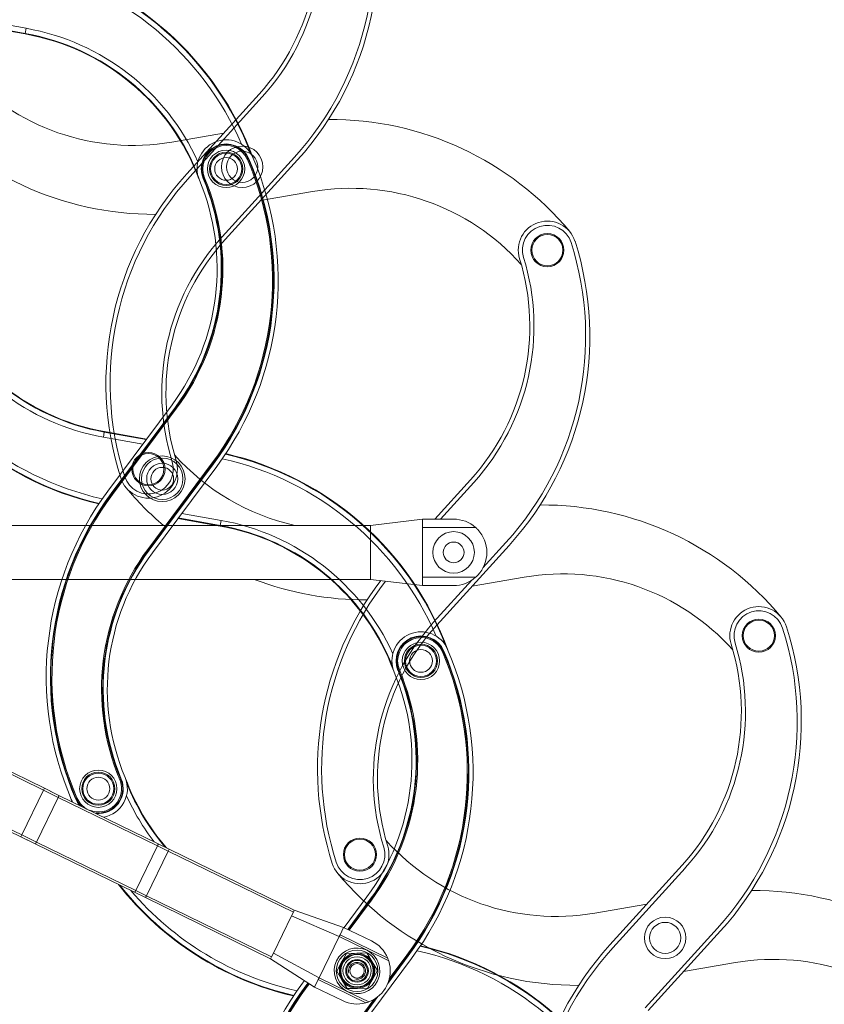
# Model space of a CAD drawing. Header units: inches. Extents: x 53216 to 117387, y -66787 to -22834.
# Tile 192 of 256: x 60835 to 60874, y -30170 to -30122. Entities that reach past the tile are written whole.
import ezdxf
from ezdxf.lldxf.tags import DXFTag

# ---------------------------------------------------------------- set-up
doc = ezdxf.new("R2010")
doc.units = ezdxf.units.IN
doc.header["$MEASUREMENT"] = 0
doc.layers.get('0').update_dxf_attribs({"lineweight": 0})
tags = doc.linetypes.add('HIDDEN2', pattern=[4.7625, 3.175, -1.5875]).pattern_tags.tags
tags[6:7] = [DXFTag(74, 4), DXFTag(75, 0), DXFTag(340, '0'), DXFTag(46, 0.0), DXFTag(50, 0.0), DXFTag(44, 0.0), DXFTag(45, 0.0)]
tags[4:5] = [DXFTag(74, 4), DXFTag(75, 0), DXFTag(340, '0'), DXFTag(46, 0.0), DXFTag(50, 0.0), DXFTag(44, 0.0), DXFTag(45, 0.0)]

msp = doc.modelspace()

# ---------------------------------------------------------------- linework, layer by layer
at = {"color": 7, "linetype": 'Continuous'}
for p, q in [((60833.815, -30122.328), (60835.708, -30122.667)), ((60835.66, -30122.939), (60833.631, -30122.576)), ((60835.664, -30122.913), (60833.648, -30122.552)), ((60835.708, -30122.667), (60835.664, -30122.913)), ((60835.66, -30122.939), (60835.664, -30122.913)), ((60846.376, -30128.995), (60846.422, -30128.975)), ((60846.446, -30128.965), (60846.422, -30128.975)), ((60844.238, -30129.904), (60844.262, -30129.894)), ((60844.262, -30129.894), (60844.308, -30129.875)), ((60842.737, -30140.809), (60839.639, -30144.972)), ((60842.897, -30140.928), (60839.799, -30145.092)), ((60842.919, -30140.944), (60839.82, -30145.108)), ((60839.86, -30145.137), (60842.959, -30140.974)), ((60842.897, -30140.928), (60842.919, -30140.944)), ((60842.919, -30140.944), (60842.959, -30140.974)), ((60839.473, -30142.126), (60839.429, -30142.372)), ((60839.477, -30142.1), (60839.473, -30142.126)), ((60839.473, -30142.126), (60841.489, -30142.486)), ((60839.477, -30142.1), (60841.506, -30142.462)), ((60841.322, -30142.71), (60839.429, -30142.372)), ((60844.668, -30143.614), (60841.57, -30147.777)), ((60841.61, -30147.807), (60844.708, -30143.643)), ((60841.631, -30147.823), (60844.729, -30143.659)), ((60844.668, -30143.614), (60844.708, -30143.643)), ((60844.729, -30143.659), (60844.708, -30143.643)), ((60841.791, -30147.942), (60844.89, -30143.779)), ((60839.799, -30145.092), (60839.82, -30145.108)), ((60839.82, -30145.108), (60839.86, -30145.137)), ((60843.206, -30146.041), (60845.1, -30146.38)), ((60845.051, -30146.652), (60843.022, -30146.289)), ((60845.056, -30146.625), (60843.04, -30146.265)), ((60845.1, -30146.38), (60845.056, -30146.625)), ((60845.051, -30146.652), (60845.056, -30146.625)), ((60841.57, -30147.777), (60841.61, -30147.807)), ((60841.631, -30147.823), (60841.61, -30147.807)), ((60811.296, -30149.739), (60835.493, -30161.54)), ((60821.819, -30152.201), (60836.545, -30159.383)), ((60821.836, -30152.098), (60836.589, -30159.293)), ((60855.767, -30152.708), (60855.813, -30152.688)), ((60855.837, -30152.677), (60855.813, -30152.688)), ((60853.629, -30153.617), (60853.653, -30153.607)), ((60853.653, -30153.607), (60853.699, -30153.588)), ((60821.635, -30154.892), (60835.449, -30161.63)), ((60840.22, -30158.876), (60840.266, -30158.857)), ((60840.291, -30158.847), (60840.266, -30158.857)), ((60836.545, -30159.383), (60836.589, -30159.293)), ((60836.589, -30159.293), (60837.283, -30159.632)), ((60836.589, -30159.293), (60837.121, -30159.553)), ((60835.493, -30161.54), (60836.545, -30159.383)), ((60836.202, -30161.886), (60837.254, -30159.729)), ((60836.545, -30159.383), (60837.254, -30159.729)), ((60837.254, -30159.729), (60842.038, -30162.062)), ((60837.283, -30159.632), (60842.067, -30161.965)), ((60838.082, -30159.786), (60838.107, -30159.776)), ((60838.107, -30159.776), (60838.152, -30159.756)), ((60835.449, -30161.63), (60835.493, -30161.54)), ((60835.449, -30161.63), (60836.143, -30161.969)), ((60835.449, -30161.63), (60835.981, -30161.89)), ((60835.493, -30161.54), (60836.202, -30161.886)), ((60836.143, -30161.969), (60840.927, -30164.302)), ((60836.202, -30161.886), (60840.986, -30164.219)), ((60840.986, -30164.219), (60842.038, -30162.062)), ((60842.038, -30162.062), (60842.555, -30162.315)), ((60842.067, -30161.965), (60842.599, -30162.225)), ((60841.503, -30164.472), (60842.555, -30162.315)), ((60842.555, -30162.315), (60842.599, -30162.225)), ((60842.555, -30162.315), (60848.586, -30165.256)), ((60842.599, -30162.225), (60848.63, -30165.166)), ((60840.927, -30164.302), (60841.459, -30164.562)), ((60840.986, -30164.219), (60841.503, -30164.472)), ((60841.459, -30164.562), (60841.503, -30164.472)), ((60841.459, -30164.562), (60847.49, -30167.503)), ((60841.503, -30164.472), (60847.534, -30167.413)), ((60852.128, -30164.521), (60851.027, -30166.001)), ((60852.289, -30164.641), (60851.21, -30166.091)), ((60852.31, -30164.656), (60851.234, -30166.102)), ((60851.279, -30166.125), (60852.35, -30164.686)), ((60852.289, -30164.641), (60852.31, -30164.656)), ((60852.31, -30164.656), (60852.35, -30164.686)), ((60847.622, -30167.234), (60848.499, -30165.436)), ((60848.499, -30165.436), (60848.586, -30165.256)), ((60850.789, -30166.442), (60848.499, -30165.436)), ((60848.586, -30165.256), (60848.63, -30165.166)), ((60851.009, -30165.993), (60848.63, -30165.166)), ((60850.833, -30166.352), (60851.009, -30165.993)), ((60852.357, -30166.65), (60851.009, -30165.993)), ((60849.825, -30168.419), (60850.789, -30166.442)), ((60850.789, -30166.442), (60850.833, -30166.352)), ((60852.138, -30167.1), (60850.789, -30166.442)), ((60853.133, -30167.474), (60850.833, -30166.352)), ((60847.49, -30167.503), (60847.534, -30167.413)), ((60847.534, -30167.413), (60847.622, -30167.234)), ((60849.825, -30168.419), (60847.622, -30167.234)), ((60851.149, -30167.247), (60850.912, -30167.677)), ((60851.64, -30167.238), (60851.149, -30167.247)), ((60852.131, -30167.229), (60851.64, -30167.238)), ((60852.384, -30167.65), (60852.131, -30167.229)), ((60853.182, -30167.609), (60852.138, -30167.1)), ((60853.136, -30168.695), (60854.12, -30167.372)), ((60853.169, -30168.606), (60854.099, -30167.356)), ((60854.059, -30167.326), (60853.21, -30168.468)), ((60854.059, -30167.326), (60854.099, -30167.356)), ((60854.12, -30167.372), (60854.099, -30167.356)), ((60849.606, -30168.869), (60847.49, -30167.503)), ((60850.912, -30167.677), (60850.674, -30168.106)), ((60851.183, -30171.655), (60854.281, -30167.491)), ((60852.637, -30168.07), (60852.384, -30167.65)), ((60850.674, -30168.106), (60850.927, -30168.527)), ((60852.399, -30168.5), (60852.637, -30168.07)), ((60849.124, -30168.558), (60849.03, -30168.685)), ((60849.293, -30168.667), (60849.19, -30168.805)), ((60849.19, -30168.805), (60849.211, -30168.82)), ((60849.315, -30168.681), (60849.211, -30168.82)), ((60849.211, -30168.82), (60849.252, -30168.85)), ((60849.252, -30168.85), (60849.357, -30168.708)), ((60849.606, -30168.869), (60849.781, -30168.509)), ((60849.781, -30168.509), (60849.825, -30168.419)), ((60852.08, -30169.631), (60849.781, -30168.509)), ((60851.173, -30169.077), (60849.825, -30168.419)), ((60850.927, -30168.527), (60851.18, -30168.947)), ((60852.161, -30168.929), (60852.399, -30168.5)), ((60850.954, -30169.526), (60849.606, -30168.869)), ((60851.022, -30171.536), (60852.662, -30169.332)), ((60852.217, -30169.586), (60851.173, -30169.077)), ((60851.18, -30168.947), (60851.671, -30168.938)), ((60851.671, -30168.938), (60852.161, -30168.929)), ((60852.466, -30169.468), (60850.961, -30171.49)), ((60851.001, -30171.52), (60852.586, -30169.39))]:
    msp.add_line(p, q, dxfattribs=at)
at = {"color": 7, "linetype": 'HIDDEN2'}
for p, q in [((60846.932, -30125.84), (60843.444, -30129.683)), ((60847.08, -30125.975), (60843.592, -30129.818)), ((60842.72, -30128.151), (60845.224, -30127.722)), ((60845.15, -30132.714), (60848.638, -30128.871)), ((60845.298, -30132.848), (60848.786, -30129.005)), ((60849.51, -30130.537), (60847.005, -30130.967)), ((60857.128, -30144.419), (60855.4, -30146.323)), ((60857.276, -30144.554), (60855.67, -30146.323)), ((60854.811, -30146.323), (60852.311, -30146.623)), ((60854.811, -30146.723), (60854.811, -30146.323)), ((60856.311, -30146.323), (60854.811, -30146.323)), ((60855.288, -30146.323), (60855.42, -30146.3)), ((60809.311, -30146.623), (60838.914, -30146.623)), ((60838.914, -30146.623), (60839.686, -30146.623)), ((60839.686, -30146.623), (60845.009, -30146.623)), ((60845.009, -30146.623), (60845.6, -30146.623)), ((60845.6, -30146.623), (60852.311, -30146.623)), ((60852.311, -30146.723), (60852.311, -30146.623)), ((60852.311, -30146.923), (60852.311, -30146.723)), ((60852.311, -30148.923), (60852.311, -30146.923)), ((60854.811, -30146.823), (60854.811, -30146.723)), ((60857.369, -30146.723), (60854.811, -30146.723)), ((60854.811, -30149.023), (60854.811, -30146.823)), ((60857.725, -30148.671), (60858.834, -30147.45)), ((60855.494, -30151.427), (60858.982, -30147.584)), ((60852.311, -30149.123), (60852.311, -30148.923)), ((60823.544, -30149.223), (60838.914, -30149.223)), ((60838.914, -30149.223), (60839.686, -30149.223)), ((60839.686, -30149.223), (60845.009, -30149.223)), ((60845.009, -30149.223), (60845.6, -30149.223)), ((60845.6, -30149.223), (60852.311, -30149.223)), ((60852.311, -30149.223), (60852.311, -30149.123)), ((60854.811, -30149.523), (60852.311, -30149.223)), ((60854.811, -30149.123), (60854.811, -30149.023)), ((60854.811, -30149.523), (60854.811, -30149.123)), ((60857.369, -30149.123), (60854.811, -30149.123)), ((60855.346, -30151.293), (60857.195, -30149.255)), ((60859.705, -30149.116), (60857.201, -30149.546)), ((60856.311, -30149.523), (60854.811, -30149.523)), ((60867.324, -30162.998), (60863.836, -30166.841)), ((60867.472, -30163.133), (60863.984, -30166.976)), ((60863.112, -30165.309), (60865.616, -30164.879)), ((60865.541, -30169.872), (60869.029, -30166.029)), ((60865.69, -30170.006), (60869.178, -30166.163)), ((60869.901, -30167.695), (60867.397, -30168.125))]:
    msp.add_line(p, q, dxfattribs=at)
for centre, radius in [((60846.115, -30129.344), 1), ((60846.115, -30129.344), 0.75), ((60860.827, -30133.357), 0.8), ((60860.827, -30133.357), 0.75), ((60841.598, -30143.91), 0.8), ((60841.598, -30143.91), 0.75), ((60856.311, -30147.923), 1), ((60856.311, -30147.923), 0.5), ((60871.023, -30151.936), 0.8), ((60871.023, -30151.936), 0.75), ((60851.794, -30162.489), 0.8), ((60851.794, -30162.489), 0.75), ((60866.507, -30166.502), 1), ((60866.507, -30166.502), 0.75)]:
    msp.add_circle(centre, radius, dxfattribs=at)
at = {"color": 7, "linetype": 'Continuous'}
for centre, radius in [((60845.344, -30129.44), 0.9), ((60845.344, -30129.44), 0.8), ((60845.344, -30129.44), 0.75), ((60845.344, -30129.44), 0.55), ((60842.264, -30144.376), 1.1), ((60842.264, -30144.376), 1), ((60842.264, -30144.376), 0.75), ((60842.264, -30144.376), 0.55), ((60854.735, -30153.152), 0.9), ((60854.735, -30153.152), 0.8), ((60854.735, -30153.152), 0.75), ((60854.735, -30153.152), 0.55), ((60839.184, -30159.311), 0.9), ((60839.184, -30159.311), 0.8), ((60839.184, -30159.311), 0.75), ((60839.184, -30159.311), 0.55), ((60851.655, -30168.088), 1), ((60851.655, -30168.088), 0.809), ((60851.655, -30168.088), 0.779), ((60851.655, -30168.088), 0.679), ((60851.655, -30168.088), 0.547), ((60851.655, -30168.088), 0.5), ((60851.655, -30168.088), 0.35)]:
    msp.add_circle(centre, radius, dxfattribs=at)
at = {"color": 7, "linetype": 'HIDDEN2'}
for centre, radius, start, end in [((60837.679, -30118.924), 14.8, 317.7721, 17.7474), ((60837.679, -30118.924), 15, 317.7721, 17.7474), ((60838.787, -30118.447), 11, 317.7721, 17.2099), ((60838.787, -30118.447), 11.2, 317.7721, 17.2099), ((60840.859, -30117.31), 11, 221.7987, 279.7425), ((60841.856, -30116.632), 15, 219.7672, 270.3488), ((60850.374, -30142.057), 15, 39.7672, 90.3488), ((60854.551, -30139.764), 15, 137.7721, 197.7474), ((60854.551, -30139.764), 14.8, 137.7721, 197.7474), ((60851.371, -30141.378), 11, 41.7987, 99.7425), ((60860.827, -30133.357), 1.4, 17.7474, 197.2099), ((60860.827, -30133.357), 1.2, 17.7474, 197.2099), ((60853.443, -30140.241), 11.2, 137.7721, 197.2099), ((60853.443, -30140.241), 11, 137.7721, 197.2099), ((60847.875, -30137.503), 14.8, 317.7721, 17.7474), ((60847.875, -30137.503), 15, 317.7721, 17.7474), ((60848.983, -30137.026), 11.2, 317.7721, 17.2099), ((60848.983, -30137.026), 11, 317.7721, 17.2099), ((60851.055, -30135.889), 11, 221.7987, 257.377), ((60841.598, -30143.91), 1.4, 197.7474, 17.2099), ((60841.598, -30143.91), 1.2, 197.7474, 17.2099), ((60852.052, -30135.211), 15, 219.7672, 229.5386), ((60860.57, -30160.636), 15, 39.7672, 90.3488), ((60856.311, -30147.923), 1.6, 48.5904, 90), ((60856.311, -30147.923), 1.6, 43.4325, 48.5904), ((60856.311, -30147.923), 1.6, 316.5675, 43.4325), ((60852.052, -30135.211), 15, 249.0956, 270.3488), ((60864.747, -30158.343), 15, 142.8323, 197.7474), ((60864.747, -30158.343), 14.8, 142.378, 197.7474), ((60856.311, -30147.923), 1.6, 270, 311.4096), ((60856.311, -30147.923), 1.6, 311.4096, 316.5675), ((60861.567, -30159.957), 11, 41.7987, 99.7425), ((60871.023, -30151.936), 1.4, 17.7474, 197.2099), ((60871.023, -30151.936), 1.2, 17.7474, 197.2099), ((60863.639, -30158.82), 11.2, 137.7721, 197.2099), ((60863.639, -30158.82), 11, 137.7721, 197.2099), ((60858.071, -30156.082), 14.8, 317.7721, 17.7474), ((60858.071, -30156.082), 15, 317.7721, 17.7474), ((60859.178, -30155.605), 11, 317.7721, 17.2099), ((60859.178, -30155.605), 11.2, 317.7721, 17.2099), ((60851.794, -30162.489), 1.4, 197.7474, 17.2099), ((60851.794, -30162.489), 1.2, 197.7474, 17.2099), ((60861.251, -30154.468), 11, 221.7987, 279.7425), ((60862.248, -30153.789), 15, 219.7672, 270.3488), ((60870.765, -30179.215), 15, 39.7672, 90.3488), ((60874.943, -30176.922), 15, 137.7721, 197.7474), ((60874.943, -30176.922), 14.8, 137.7721, 197.7474), ((60871.763, -30178.536), 11, 41.7987, 99.7425)]:
    msp.add_arc(centre, radius, start, end, dxfattribs=at)
at = {"color": 7, "linetype": 'Continuous'}
for centre, radius, start, end in [((60832.555, -30134.066), 14.974, 20.9758, 77.0273), ((60832.555, -30134.066), 15, 20.0478, 76.9887), ((60832.555, -30134.066), 14.724, 23.2691, 77.4093), ((60833.724, -30133.767), 11.276, 24.4721, 79.8627), ((60833.724, -30133.767), 11, 20.4249, 79.8627), ((60833.724, -30133.767), 11.026, 21.7532, 79.8627), ((60845.344, -30129.44), 1.4, 23.3236, 202.7861), ((60845.344, -30129.44), 1.2, 23.3236, 202.7861), ((60845.344, -30129.44), 1.174, 23.3236, 202.7861), ((60845.344, -30129.44), 1.124, 23.3236, 202.7861), ((60832.855, -30134.824), 14.724, 323.3483, 23.3236), ((60832.855, -30134.824), 14.774, 323.3483, 23.3236), ((60832.855, -30134.824), 14.8, 323.3483, 23.3236), ((60832.855, -30134.824), 15, 323.3483, 23.3236), ((60833.912, -30134.242), 11.2, 323.3483, 22.7861), ((60833.912, -30134.242), 11.226, 323.3483, 22.7861), ((60833.912, -30134.242), 11.276, 323.3483, 22.7861), ((60833.912, -30134.242), 11, 323.3483, 22.7861), ((60841.414, -30131.271), 11, 200.4249, 259.8627), ((60841.414, -30131.271), 11.026, 201.7532, 259.8627), ((60842.582, -30130.972), 15, 200.0478, 256.9887), ((60841.414, -30131.271), 11.276, 204.4721, 259.8627), ((60842.582, -30130.972), 14.974, 200.9758, 257.0273), ((60842.582, -30130.972), 14.724, 203.2691, 257.4093), ((60841.946, -30157.779), 14.974, 20.9758, 77.0273), ((60841.946, -30157.779), 15, 20.0478, 76.9887), ((60841.946, -30157.779), 14.724, 23.2691, 77.4093), ((60851.673, -30153.927), 15, 143.3483, 203.3236), ((60851.673, -30153.927), 14.8, 143.3483, 203.3236), ((60851.673, -30153.927), 14.774, 143.3483, 203.3236), ((60851.673, -30153.927), 14.724, 143.3483, 203.3236), ((60843.115, -30157.48), 11.276, 24.4721, 79.8627), ((60843.115, -30157.48), 11, 20.4249, 79.8627), ((60843.115, -30157.48), 11.026, 21.7532, 79.8627), ((60850.617, -30154.509), 11.276, 143.3483, 202.7861), ((60850.617, -30154.509), 11.226, 143.3483, 202.7861), ((60850.617, -30154.509), 11.2, 143.3483, 202.7861), ((60850.617, -30154.509), 11, 143.3483, 202.7861), ((60854.735, -30153.152), 1.4, 23.3236, 202.7861), ((60854.735, -30153.152), 1.2, 23.3236, 202.7861), ((60854.735, -30153.152), 1.174, 23.3236, 202.7861), ((60854.735, -30153.152), 1.124, 23.3236, 202.7861), ((60842.247, -30158.537), 14.724, 323.3483, 23.3236), ((60842.247, -30158.537), 14.774, 323.3483, 23.3236), ((60842.247, -30158.537), 14.8, 323.3483, 23.3236), ((60842.247, -30158.537), 15, 323.3483, 23.3236), ((60843.303, -30157.955), 11.2, 323.3483, 22.7861), ((60843.303, -30157.955), 11.226, 323.3483, 22.7861), ((60843.303, -30157.955), 11.276, 323.3483, 22.7861), ((60843.303, -30157.955), 11, 323.3483, 22.7861), ((60839.184, -30159.311), 1.124, 247.3654, 22.7861), ((60839.184, -30159.311), 1.174, 261.1041, 22.7861), ((60839.184, -30159.311), 1.2, 264.7943, 22.7861), ((60839.184, -30159.311), 1.4, 280.7525, 22.7861), ((60850.805, -30154.984), 11, 200.4249, 220.7297), ((60850.805, -30154.984), 11.026, 201.7532, 220.4116), ((60851.973, -30154.685), 15, 200.0478, 200.5307), ((60839.184, -30159.311), 1.2, 203.3236, 223.2057), ((60839.184, -30159.311), 1.174, 203.3236, 226.8959), ((60839.184, -30159.311), 1.124, 203.3236, 240.6346), ((60850.805, -30154.984), 11.276, 204.4721, 217.655), ((60839.184, -30159.311), 1.4, 203.3236, 207.2475), ((60851.973, -30154.685), 15, 218.0369, 256.9887), ((60851.973, -30154.685), 14.974, 218.2459, 257.0273), ((60851.973, -30154.685), 14.724, 220.3411, 257.4093), ((60851.655, -30168.088), 1.6, 22.5904, 64), ((60851.337, -30181.492), 14.974, 20.9758, 77.0273), ((60851.337, -30181.492), 15, 20.0478, 76.9887), ((60851.655, -30168.088), 1.1, 64, 244), ((60851.655, -30168.088), 0.85, 91.0424, 151.0424), ((60851.655, -30168.088), 1.1, 244, 64), ((60851.655, -30168.088), 0.85, 31.0424, 91.0424), ((60851.337, -30181.492), 14.724, 23.2691, 77.4093), ((60851.655, -30168.088), 0.85, 151.0424, 211.0424), ((60851.655, -30168.088), 0.408, 255, 195), ((60851.655, -30168.088), 1.6, 290.5675, 17.4325), ((60851.655, -30168.088), 0.85, 331.0424, 31.0424), ((60851.655, -30168.088), 1.6, 17.4325, 22.5904), ((60861.064, -30177.639), 15, 143.3483, 203.3236), ((60861.064, -30177.639), 14.8, 143.3483, 203.3236), ((60861.064, -30177.639), 14.774, 143.3483, 203.3236), ((60861.064, -30177.639), 14.724, 143.3483, 203.3236), ((60851.655, -30168.088), 0.85, 211.0424, 271.0424), ((60851.655, -30168.088), 0.85, 271.0424, 331.0424), ((60851.655, -30168.088), 1.6, 244, 285.4096), ((60851.655, -30168.088), 1.6, 285.4096, 290.5675)]:
    msp.add_arc(centre, radius, start, end, dxfattribs=at)
for points, weights in [([(60837.254, -30159.729), (60837.298, -30159.639), (60837.283, -30159.632)], [1, 0.707106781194, 1]), ([(60836.143, -30161.969), (60836.158, -30161.976), (60836.202, -30161.886)], [1, 0.707106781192, 1]), ([(60842.038, -30162.062), (60842.082, -30161.972), (60842.067, -30161.965)], [1, 0.707106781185, 1]), ([(60840.927, -30164.302), (60840.942, -30164.309), (60840.986, -30164.219)], [1, 0.707106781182, 1])]:
    msp.add_rational_spline(points, weights, degree=2, dxfattribs=at)

doc.saveas('drawing.dxf')
